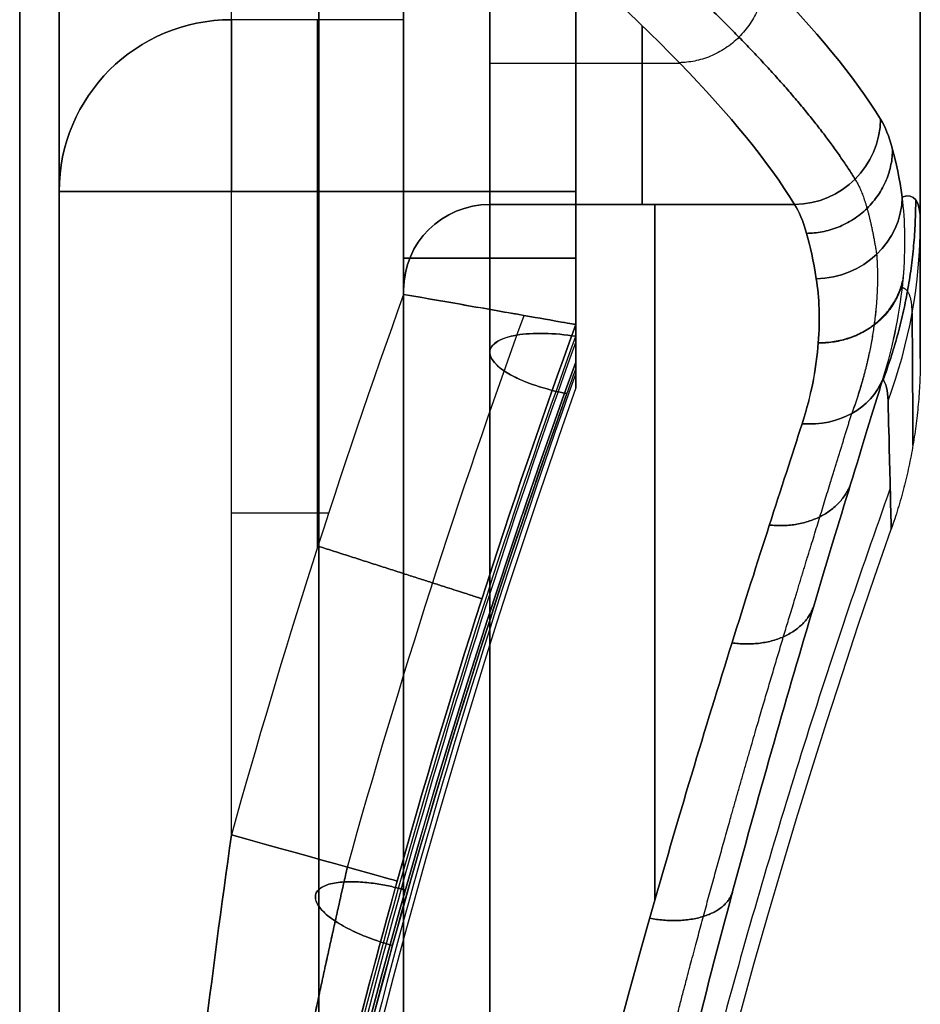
# Model space of a CAD drawing. Header units: millimetres. Extents: x 0 to 290, y -65 to 65.
# Tile 217 of 256: x 284.27 to 289.5, y -23.23 to -17.51. Entities that reach past the tile are written whole.
import ezdxf

# ---------------------------------------------------------------- set-up
doc = ezdxf.new("R2010")
doc.units = ezdxf.units.MM
doc.layers.add('Layer 01', color=7, linetype='Continuous', true_color=0x000000)

# ---------------------------------------------------------------- blocks, each defined once
blk = doc.blocks.new('Block 01')
at = {"layer": 'Layer 01'}
for p, q in [((284.271, -35.6138), (284.271, 35.6138)), ((289.5, 19.4804), (289.5, -19.4804)), ((287.5, -4.7219, -10.0931), (287.5, -19.3918, -10.0931)), ((287.5, -4.7219, 10.0931), (287.5, -19.3918, 10.0931)), ((287, -19.4452, -7.0775), (287, -5.6382, -2.0521)), ((287, -19.4452, 7.0775), (287, -5.6382, 2.0521)), ((287.5, -19.3518, -7.5756), (287.5, -5.9186, -2.6863)), ((287.5, -6.4997), (287.5, -19.6516)), ((284.5, -26.6317, 22.1954), (284.5, -17.7668, 22.1954)), ((284.5, -26.6317, -22.1954), (284.5, -17.7668, -22.1954)), ((286, -20.5794, 13), (286, -18.5103, 13)), ((286, -20.5794, -13), (286, -18.5103, -13)), ((286.5, -28.0763, -27.2104), (286.5, -18.6576, -27.2104)), ((286.5, -28.0763, 27.2104), (286.5, -18.6576, 27.2104)), ((286.0647, -20.3793, 13), (285.5, -20.3793, 13)), ((286.0647, -20.3793, -13), (285.5, -20.3793, -13))]:
    blk.add_line(p, q, dxfattribs=at)
at = {"layer": 'Layer 01', "extrusion": (1, -2.13264e-16, -2.39283e-17)}
blk.add_arc((181.3591, 0, 285.5), 199.3591, 184.006782, 188.796893, dxfattribs=at)
at = {"layer": 'Layer 01', "extrusion": (1, -3.11009e-21, -3.33556e-21)}
for centre, radius in [((-18.5103, -14, 287.5), 2), ((-18.5103, -14, 285.5), 1)]:
    blk.add_arc(centre, radius, 4.0068, 90, dxfattribs=at)
at = {"layer": 'Layer 01', "extrusion": (1, 4.21768e-34, -4.52344e-34)}
blk.add_arc((-18.5103, 14, 287.5), 2, 270, 355.9932, dxfattribs=at)
at = {"layer": 'Layer 01', "extrusion": (1, 0, 0)}
for centre, radius, start, end in [((-18.5103, -14, 287.5), 2, 4.0068, 90), ((-18.5103, 14, 287.5), 2, 270, 355.9932), ((0, 0, 284.271), 35.305, 118.76263, 156.18228), ((0, 0, 284.271), 35.305, 203.81772, 241.23737)]:
    blk.add_arc(centre, radius, start, end, dxfattribs=at)
at = {"layer": 'Layer 01', "extrusion": (1, -2.15908e-16, 2.40867e-17)}
blk.add_arc((181.3591, 0, 284.5), 200.3591, 171.275587, 175.993218, dxfattribs=at)
at = {"layer": 'Layer 01', "extrusion": (-1, -2.18642e-16, -2.43917e-17)}
blk.add_arc((-181.3591, 0, -284.5), 200.3591, 351.275587, 355.993218, dxfattribs=at)
at = {"layer": 'Layer 01', "extrusion": (-1, -1.52543e-17, 1.39915e-17)}
blk.add_arc((0, 0, -284.5), 34.6682, 23.81772, 61.23737, dxfattribs=at)
at = {"layer": 'Layer 01', "extrusion": (-1, -5.06089e-18, -4.64193e-18)}
blk.add_arc((0, 0, -284.5), 34.6682, 298.76263, 336.18228, dxfattribs=at)
at = {"layer": 'Layer 01', "extrusion": (-1, -8.63844e-32, -9.13859e-18)}
blk.add_arc((0, 0, -284.5), 34.6682, 23.81772, 61.23737, dxfattribs=at)
at = {"layer": 'Layer 01', "extrusion": (-1, -2.98182e-14, -3.27332e-13)}
blk.add_arc((12, 84.75, -286.5), 123.8135, 272.176303, 275.205124, dxfattribs=at)
at = {"layer": 'Layer 01', "extrusion": (-1, -1.24814e-14, 3.28432e-13)}
blk.add_arc((12, -84.75, -286.5), 123.8135, 84.794876, 87.823697, dxfattribs=at)
at = {"layer": 'Layer 01', "extrusion": (-1, -9.77744e-14, -1.16557e-14)}
blk.add_arc((-181.3591, 0, -286.5), 201.8591, 348.86762, 353.20703, dxfattribs=at)
at = {"layer": 'Layer 01', "extrusion": (-1, 2.35405e-16, -3.71274e-17)}
blk.add_arc((-181.3591, 0, -286.5), 201.8591, 6.79297, 11.13238, dxfattribs=at)
at = {"layer": 'Layer 01', "extrusion": (-1, 0, -9.13859e-18)}
blk.add_arc((-181.3591, 0, -286.5), 201.8591, 348.86762, 351.76056, dxfattribs=at)
at = {"layer": 'Layer 01', "extrusion": (-1, -2.01088e-18, 3.11743e-17)}
blk.add_arc((12, -84.75, -286.0087), 124.3135, 84.794876, 87.823697, dxfattribs=at)
at = {"layer": 'Layer 01', "extrusion": (-1, -4.20877e-13, -6.52479e-12)}
blk.add_arc((12, 84.75, -286.0087), 124.3135, 272.176303, 275.205124, dxfattribs=at)
at = {"layer": 'Layer 01', "extrusion": (1, -2.92668e-16, -4.39498e-17)}
blk.add_arc((181.3591, 0, 287), 201.3591, 186.79297, 190.28757, dxfattribs=at)
at = {"layer": 'Layer 01', "extrusion": (1, -2.89998e-16, 4.35489e-17)}
blk.add_arc((181.3591, 0, 287), 201.3591, 169.71243, 173.20703, dxfattribs=at)
at = {"layer": 'Layer 01', "extrusion": (1, -9.85484e-16, 7.81496e-17)}
blk.add_arc((181.3591, 0, 286.5), 199.3591, 174.938565, 175.993218, dxfattribs=at)
at = {"layer": 'Layer 01', "extrusion": (9.93965e-29, -0.069875, -0.997556)}
blk.add_arc((285.5, 19.4433, -12.6724), 1, 180, 270, dxfattribs=at)
at = {"layer": 'Layer 01', "extrusion": (-4.76008e-15, -0.069875, 0.997556)}
blk.add_arc((285.5, -19.4433, -12.6724), 1, 90, 180, dxfattribs=at)
at = {"layer": 'Layer 01', "extrusion": (1, -2.94708e-35, 3.16073e-35)}
blk.add_arc((-18.5103, 14, 285.5), 1, 270, 355.9932, dxfattribs=at)
at = {"layer": 'Layer 01', "extrusion": (-1, 0, 0)}
for centre, radius, start, end in [((18.5103, 14, -286), 1, 184.0068, 270), ((18.5103, -14, -286), 1, 90, 175.9932), ((28.5163, 25, -287.9595), 10, 186.79297, 233.90466), ((28.5163, -25, -287.9595), 10, 126.09521, 173.20703), ((28.5163, 25, -286.5), 9.5, 228.39648, 270), ((23, 36, -286.5), 2.5635, 0, 84.7949)]:
    blk.add_arc(centre, radius, start, end, dxfattribs=at)
at = {"layer": 'Layer 01', "extrusion": (-1, 2.94708e-35, 3.16073e-35)}
blk.add_arc((18.5103, -14, -286.5), 1, 90, 175.9932, dxfattribs=at)
at = {"layer": 'Layer 01', "extrusion": (-1, 4.45097e-20, -4.77364e-20)}
blk.add_arc((18.5103, 14, -286.5), 1, 184.0068, 270, dxfattribs=at)
at = {"layer": 'Layer 01', "extrusion": (0.072789, -0.117968, 0.990346)}
blk.add_arc((236.255, -168.7111, -0.3754), 0.5, 238.5725, 328.0757, dxfattribs=at)
at = {"layer": 'Layer 01', "extrusion": (0.072789, -0.117968, -0.990346)}
blk.add_arc((236.255, 168.7111, -0.3754), 0.5, 31.9243, 121.4275, dxfattribs=at)
at = {"layer": 'Layer 01', "extrusion": (-5.04871e-29, 1, 2.84217e-14)}
blk.add_arc((-285.5, 14, -18.5103), 1, 270, 0, dxfattribs=at)
at = {"layer": 'Layer 01', "extrusion": (1.74033e-30, 1, -2.4869e-14)}
blk.add_arc((-285.5, -14, -18.5103), 1, 0, 90, dxfattribs=at)
at = {"layer": 'Layer 01', "extrusion": (-1.69124e-46, 1, 1.69124e-46)}
blk.add_arc((-286.5, -12, -18.5103), 1, 180, 270, dxfattribs=at)
at = {"layer": 'Layer 01', "extrusion": (-2.77556e-17, 1, -2.77556e-17)}
blk.add_arc((-286.5, 12, -18.5103), 1, 90, 180, dxfattribs=at)
at = {"layer": 'Layer 01', "extrusion": (9.6867e-15, -0.118282, 0.99298)}
blk.add_arc((287, -21.7731, -21.4515), 0.5, 90, 180, dxfattribs=at)
at = {"layer": 'Layer 01', "extrusion": (9.07443e-18, -0.118282, -0.99298)}
blk.add_arc((287, 21.7731, -21.4515), 0.5, 180, 270, dxfattribs=at)
at = {"layer": 'Layer 01', "extrusion": (-1, -5.71873e-20, -5.34007e-20)}
blk.add_arc((28.5163, -25, -287), 10, 100.71506, 173.20703, dxfattribs=at)
at = {"layer": 'Layer 01', "extrusion": (-1, -3.05424e-19, 2.852e-19)}
blk.add_arc((28.5163, 25, -287), 10, 186.79297, 259.28494, dxfattribs=at)
at = {"layer": 'Layer 01', "extrusion": (0.046917, -0.312368, -0.948802)}
blk.add_arc((282.9371, 64.9712, -1.2584), 0.5, 8.9954, 98.1105, dxfattribs=at)
at = {"layer": 'Layer 01', "extrusion": (0.046917, -0.312368, 0.948802)}
blk.add_arc((282.9371, -64.9712, -1.2584), 0.5, 261.8895, 351.0046, dxfattribs=at)
at = {"layer": 'Layer 01', "extrusion": (-4.45226e-16, 0.090323, 0.995913)}
blk.add_arc((-286.5, 20.1927, 15.7405), 3, 159.6622, 180, dxfattribs=at)
at = {"layer": 'Layer 01', "extrusion": (-3.78442e-15, -0.090323, 0.995913)}
blk.add_arc((286.5, -20.1927, -15.7405), 3, 339.6622, 0, dxfattribs=at)
at = {"layer": 'Layer 01', "extrusion": (0, -1, 0)}
for centre, start, end in [((286.5, -12, 18.8973), 270, 0), ((286.5, 12, 18.8973), 0, 90)]:
    blk.add_arc(centre, 1, start, end, dxfattribs=at)
at = {"layer": 'Layer 01', "extrusion": (1, -1.50168e-20, -1.69117e-20)}
blk.add_arc((-28.5163, -25, 286.5), 9.5, 6.79297, 90, dxfattribs=at)
at = {"layer": 'Layer 01', "extrusion": (1, 1.20857e-33, -1.36108e-33)}
blk.add_arc((-28.5163, 25, 286.5), 9.5, 270, 353.20703, dxfattribs=at)
at = {"layer": 'Layer 01', "extrusion": (0.151506, 0.494907, 0.855636)}
blk.add_arc((-281.8497, -46.2244, 51.0351), 0.5, 104.6781, 176.0451, dxfattribs=at)
at = {"layer": 'Layer 01', "extrusion": (0.151506, 0.494907, -0.855636)}
blk.add_arc((-281.8497, 46.2244, 51.0351), 0.5, 183.9549, 255.3219, dxfattribs=at)
at = {"layer": 'Layer 01'}
blk.add_arc((328.9268, -34.3502), 43.9571, 160.46485, 180.39485, dxfattribs=at)
at = {"layer": 'Layer 01', "extrusion": (2.45869e-16, -2.7922e-17, -1)}
blk.add_arc((-328.9268, -34.3502), 41.9571, 353.64348, 19.31456, dxfattribs=at)
at = {"layer": 'Layer 01', "extrusion": (0.268446, 0.963295, 7.08757e-17)}
blk.add_arc((-280.9931, 12, 55.2097), 1, 90, 178.798, dxfattribs=at)
at = {"layer": 'Layer 01', "extrusion": (0.268446, 0.963295, -1.58762e-15)}
blk.add_arc((-280.9931, -12, 55.2097), 1, 181.202, 270, dxfattribs=at)
at = {"layer": 'Layer 01', "extrusion": (-1, -9.08026e-19, 8.29068e-19)}
blk.add_arc((23, 36, -286.5), 2.5635, 360, 84.7949, dxfattribs=at)
at = {"layer": 'Layer 01'}
for points, degree in [([(289.5, -18.6884, 17.5), (289.5, 0, 17.5), (289.5, 18.6884, 17.5)], 2), ([(289.5, 18.6884, -17.5), (289.5, 0, -17.5), (289.5, -18.6884, -17.5)], 2), ([(287.5, -5.9186, -2.6863), (287.5, -12.6352, -5.1309), (287.5, -19.3518, -7.5756)], 2), ([(287.5, -19.3518, 7.5756), (287.5, -12.6352, 5.1309), (287.5, -5.9186, 2.6863)], 2), ([(287.5, -19.5412, -6.5803), (287.5, -12.9009, -4.1635), (287.5, -6.2606, -1.7466)], 2), ([(287.5, -6.2606, 1.7466), (287.5, -12.9009, 4.1635), (287.5, -19.5412, 6.5803)], 2), ([(287.4883, -16.271, -35.9788), (288.3701, -16.9931, -31.9768), (288.9661, -17.6019, -27.9162), (289.269, -18.09, -23.7947)], 3), ([(289.269, -18.09, 23.7947), (288.9661, -17.6019, 27.9162), (288.3701, -16.9931, 31.9768), (287.4883, -16.271, 35.9788)], 3), ([(288.7703, -18.5865, -23.8172), (288.4692, -18.0972, -27.9249), (287.8767, -17.4869, -31.9719), (287, -16.7629, -35.9605)], 3), ([(287, -16.7629, 35.9605), (287.8767, -17.4869, 31.9719), (288.4692, -18.0972, 27.9249), (288.7703, -18.5865, 23.8172)], 3), ([(286.5, -17.5127, -13.9301), (286, -17.5127, -13.9301), (285.5, -17.5127, -13.9301)], 2), ([(288.1055, -17.7673, -29.9027), (287.5527, -17.7673, -29.9027), (287, -17.7673, -29.9027)], 2), ([(288.1055, -17.7673, 29.9027), (287.5527, -17.7673, 29.9027), (287, -17.7673, 29.9027)], 2), ([(289.269, -18.09, -23.7947), (289.3207, -18.1733, -23.0909), (289.3623, -18.3251, -22.4066), (289.3952, -18.5429, -21.7412)], 3), ([(289.3952, -18.5429, 21.7412), (289.3623, -18.3251, 22.4066), (289.3207, -18.1733, 23.0908), (289.269, -18.09, 23.7947)], 3), ([(284.5, -31.7157, 14), (284.5, -25.113, 14), (284.5, -18.5103, 14)], 2), ([(284.5, -31.7157, -14), (284.5, -25.113, -14), (284.5, -18.5103, -14)], 2), ([(286.5, -18.5103, 13), (286, -18.5103, 13), (285.5, -18.5103, 13)], 2), ([(285.5, -18.5103, -13), (286, -18.5103, -13), (286.5, -18.5103, -13)], 2), ([(285.5, -22.2482, 13), (285.5, -20.3793, 13), (285.5, -18.5103, 13)], 2), ([(285.5, -22.2482, -13), (285.5, -20.3793, -13), (285.5, -18.5103, -13)], 2), ([(286.5, -19.1084, -13), (286.5, -18.8094, -13), (286.5, -18.5103, -13)], 2), ([(286.5, -18.5103, 13), (286.5, -18.8094, 13), (286.5, -19.1084, 13)], 2), ([(287.5, -18.5103, -12), (287.5, -18.8973, -12), (287.5, -19.2843, -12)], 2), ([(287.5, -18.5103, 12), (287.5, -18.8973, 12), (287.5, -19.2843, 12)], 2), ([(289.5, -18.6884, 17.5), (289.5, -18.5649, 18.912), (289.4652, -18.5169, 20.3258), (289.3952, -18.5429, 21.7412)], 3), ([(289.3952, -18.5429, -21.7412), (289.4652, -18.5169, -20.3258), (289.5, -18.5649, -18.912), (289.5, -18.6884, -17.5)], 3), ([(287, -18.5865, 23.8172), (287.8852, -18.5865, 23.8172), (288.7703, -18.5865, 23.8172)], 2), ([(288.7703, -18.5865, -23.8172), (287.8852, -18.5865, -23.8172), (287, -18.5865, -23.8172)], 2), ([(288.8958, -19.0178, -21.8729), (288.8631, -18.8102, -22.5034), (288.8217, -18.6658, -23.1513), (288.7703, -18.5865, -23.8172)], 3), ([(288.7703, -18.5865, 23.8172), (288.8217, -18.6658, 23.1513), (288.8631, -18.8102, 22.5034), (288.8958, -19.0178, 21.8729)], 3), ([(289.5, -18.6884, -17.5), (289.5, -19.2175, -11.6667), (289.5, -19.7434), (289.5, -19.2175, 11.6667), (289.5, -18.6884, 17.5)], 3), ([(286.5, -19.1084, 13), (286.1284, -20.1428, 13), (285.7951, -21.1894, 13), (285.5, -22.2482, 13)], 3), ([(286.5, -19.1084, -13), (286.1284, -20.1428, -13), (285.7951, -21.1894, -13), (285.5, -22.2482, -13)], 3), ([(286.174, -22.436, 12.7145), (286.4768, -21.3492, 12.7145), (286.8191, -20.281, 12.7145), (287.1997, -19.2308, 12.7145)], 3), ([(286.174, -22.436, -12.7145), (286.4768, -21.3492, -12.7145), (286.8191, -20.281, -12.7145), (287.1997, -19.2308, -12.7145)], 3), ([(286.4631, -22.5166, 12.021), (286.767, -21.426, 12.021), (287.1128, -20.3476, 12.021), (287.4998, -19.2836, 12.021)], 3), ([(287.4998, -19.2836, -12.021), (287.1128, -20.3476, -12.021), (286.767, -21.426, -12.021), (286.4631, -22.5166, -12.021)], 3), ([(287.5, -19.2843, -12), (287.5, -19.2838, -12.007), (287.4999, -19.2836, -12.014), (287.4998, -19.2836, -12.021)], 3), ([(287.4998, -19.2836, 12.021), (287.4999, -19.2836, 12.014), (287.5, -19.2838, 12.007), (287.5, -19.2843, 12)], 3), ([(287.5, -19.5032, -7.6279), (287.5, -19.4464, -9.0878), (287.5, -19.3734, -10.5452), (287.5, -19.2843, -12)], 3), ([(287.5, -19.2843, 12), (287.5, -19.3734, 10.5452), (287.5, -19.4464, 9.0878), (287.5, -19.5032, 7.6279)], 3), ([(287.5, -19.3518, -7.5756), (287.5, -19.402, -7.5938), (287.5, -19.4525, -7.6113), (287.5, -19.5032, -7.6279)], 3), ([(287.5, -19.5032, -7.6279), (286.0605, -23.4636, -9.0711), (285.1939, -27.6072, -10.5803), (284.9181, -31.7839, -12.1005)], 3), ([(284.9181, -31.7839, 12.1005), (285.1939, -27.6066, 10.5801), (286.0606, -23.4635, 9.0711), (287.5, -19.5032, 7.6279)], 3), ([(287.4482, -19.6849, -6.6355), (287.4653, -19.6373, -6.6163), (287.4826, -19.5894, -6.5979), (287.5, -19.5412, -6.5803)], 3), ([(287.4482, -19.6849, 6.6355), (287.4653, -19.6373, 6.6163), (287.4826, -19.5894, 6.5979), (287.5, -19.5412, 6.5803)], 3), ([(287.5, -19.5412, 6.5803), (287.5, -19.6146, 4.3927), (287.5, -19.6516, 2.1992), (287.5, -19.6516)], 3), ([(287.5, -19.6516), (287.5, -19.6516, -2.1992), (287.5, -19.6146, -4.3927), (287.5, -19.5412, -6.5803)], 3), ([(289.313, -19.7269, -17.5942), (289.3115, -19.6656, -18.3153), (289.3011, -19.6239, -19.0375), (289.282, -19.6014, -19.7606)], 3), ([(289.282, -19.6014, 19.7606), (289.3011, -19.6239, 19.0375), (289.3115, -19.6656, 18.3153), (289.313, -19.7269, 17.5942)], 3), ([(287.4482, -19.6849, 6.6355), (286.0244, -23.6626, 8.0814), (285.1781, -27.8195, 9.5934), (284.9256, -32.0073, 11.1176)], 3)]:
    blk.add_open_spline(points, degree=degree, dxfattribs=at)
for points, weights, degree in [([(287.3388, -16.6123, -36.0078), (288.2233, -17.3396, -31.9971), (288.8182, -17.9501, -27.9408), (289.1214, -18.4395, -23.8255)], [0.860282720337, 0.858099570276, 0.856345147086, 0.855082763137], 3), ([(289.1214, -18.4395, 23.8255), (288.8182, -17.9501, 27.9408), (288.2233, -17.3396, 31.9971), (287.3388, -16.6123, 36.0078)], [0.855082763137, 0.856345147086, 0.858099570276, 0.860282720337], 3), ([(288.5957, -17.2682, -29.9317), (288.5854, -17.7523, -30.0031), (288.101, -17.7627, -29.9336)], [1, 0.714678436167, 0.999992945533], 2), ([(288.5957, -17.2682, 29.9317), (288.5854, -17.7523, 30.0031), (288.101, -17.7627, 29.9336)], [1, 0.714678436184, 0.9999929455], 2), ([(287.8852, -17.5475, -31.3313), (287.8852, -18.1378, -27.584), (287.8852, -18.5865, -23.8172)], [0.99977555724, 0.999707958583, 0.99999516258], 2), ([(287.8852, -18.5865, 23.8172), (287.8852, -18.1378, 27.584), (287.8852, -17.5475, 31.3313)], [0.99999516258, 0.999707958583, 0.99977555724], 2), ([(289.3392, -18.266, -22.7534), (289.3326, -18.7478, -22.8601), (288.8401, -18.7541, -22.8313)], [1.00000587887, 0.711779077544, 1], 2), ([(288.8401, -18.7541, 22.8313), (289.3326, -18.7478, 22.8601), (289.3392, -18.266, 22.7534)], [1, 0.711779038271, 1.00000595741], 2), ([(289.1214, -18.4395, -23.8255), (289.1723, -18.5193, -23.1467), (289.2135, -18.6658, -22.4856), (289.2462, -18.8761, -21.8436)], [0.855082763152, 0.855771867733, 0.85615219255, 0.856273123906], 3), ([(289.1214, -18.4395, 23.8255), (289.1723, -18.5193, 23.1467), (289.2135, -18.6658, 22.4856), (289.2462, -18.8761, 21.8436)], [0.855082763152, 0.855771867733, 0.85615219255, 0.856273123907], 3), ([(289.4734, -18.559, 19.6376), (289.4729, -19.0986, 19.6565), (289.2843, -19.6043, 19.6695)], [0.999999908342, 0.984188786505, 1.00000347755], 2), ([(289.2843, -19.6043, -19.6695), (289.4729, -19.0986, -19.6565), (289.4734, -18.559, -19.6376)], [1.00000347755, 0.984188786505, 0.999999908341], 2), ([(289.4011, -19.0155, -20.7222), (289.3327, -19.3973, -20.8957), (288.9079, -19.392, -20.9077)], [1, 0.761946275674, 0.999999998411], 2), ([(288.9082, -19.3879, 20.9167), (289.3336, -19.3931, 20.9051), (289.4016, -19.0104, 20.7316)], [0.999999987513, 0.761466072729, 0.999999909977], 2), ([(289.4529, -19.216, 17.5478), (289.452, -19.1274, 18.5759), (289.4329, -19.079, 19.601), (289.3957, -19.0691, 20.6232)], [0.992145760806, 0.992103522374, 0.992087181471, 0.992096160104], 3), ([(289.4529, -19.216, -17.5478), (289.452, -19.1274, -18.5759), (289.4329, -19.079, -19.601), (289.3957, -19.0691, -20.6231)], [0.992145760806, 0.992103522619, 0.99208718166, 0.992096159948], 3), ([(287.5, -19.3518, -7.5756), (287.5, -19.3518, -7.5756), (287.5, -19.3518, -7.5756), (287.5, -19.3518, -7.5756)], [1, 0.999999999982, 0.999999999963, 0.999999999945], 3), ([(287.5, -19.3518, -7.5756), (287.5, -19.3518, -7.5756), (287.5, -19.3518, -7.5756), (287.5, -19.3518, -7.5756)], [0.999999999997, 0.999999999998, 0.999999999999, 1], 3), ([(289.5, -19.4804), (289.5, -19.9909), (289.3312, -20.4727)], [1, 0.9858288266, 1], 2), ([(289.3254, -20.2344, -9.9516), (287.175, -26.2675, -9.9516), (286.4344, -32.6301, -9.9516), (287.1425, -38.997, -9.9516)], [0.999047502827, 0.981828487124, 0.981628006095, 0.99844605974], 3), ([(289.3254, -20.2344, 9.9516), (287.175, -26.2675, 9.9516), (286.4344, -32.6301, 9.9516), (287.1425, -38.997, 9.9516)], [0.9990475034, 0.981828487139, 0.981628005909, 0.998446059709], 3), ([(288.6242, -20.4482, -19.0919), (288.9893, -20.4871, -19.0387), (289.0951, -20.2119, -18.8134)], [1, 0.803023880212, 1.00000000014], 2), ([(289.0951, -20.2119, 18.8134), (288.9893, -20.4871, 19.0387), (288.6242, -20.4482, 19.0919)], [1.00000000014, 0.803023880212, 1], 2), ([(286.9547, -20.8763, 12.021), (286.9351, -20.8701, 13), (286.0028, -20.5707, 13)], [1.00000000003, 0.714484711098, 0.999999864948], 2), ([(286.0028, -20.5707, -13), (286.9351, -20.8701, -13), (286.9547, -20.8763, -12.021)], [0.999999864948, 0.714484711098, 1.00000000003], 2), ([(288.4065, -21.1334, -18.2551), (288.7837, -21.1846, -18.1991), (288.8803, -20.9231, -17.9339)], [1, 0.792527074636, 0.999999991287], 2), ([(288.8803, -20.9231, 17.9339), (288.7837, -21.1846, 18.1991), (288.4065, -21.1334, 18.2551)], [0.999999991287, 0.792527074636, 1], 2), ([(286.4358, -22.891, 7.801), (285.5076, -22.6376, 7.7835), (285.5995, -22.3428, 8.6642), (286.4711, -22.5581, 8.7426)], [0.932016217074, 0.334160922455, 0.356822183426, 0.999999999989], 3), ([(286.4711, -22.5581, -8.7426), (285.6, -22.3429, -8.6642), (285.5076, -22.6375, -7.7838), (286.4356, -22.8909, -7.801)], [1, 0.356950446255, 0.334169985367, 0.931658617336], 3), ([(286.5102, -22.5684, -8.7446), (286.497, -22.5647, -8.7444), (286.484, -22.5613, -8.7437), (286.4711, -22.5581, -8.7426)], [0.925178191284, 0.949108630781, 0.974049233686, 1], 3), ([(286.4711, -22.5581, 8.7426), (286.484, -22.5613, 8.7437), (286.497, -22.5647, 8.7444), (286.5102, -22.5684, 8.7446)], [1.00000000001, 0.974059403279, 0.949128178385, 0.925206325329], 3), ([(287.9289, -22.733, -16.8419), (288.3339, -22.8055, -16.7905), (288.4088, -22.5833, -16.4486)], [1, 0.769745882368, 1.00000002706], 2), ([(288.4088, -22.5833, 16.4486), (288.3339, -22.8055, 16.7905), (287.9289, -22.733, 16.8419)], [1.00000002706, 0.769745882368, 1], 2)]:
    blk.add_rational_spline(points, weights, degree=degree, dxfattribs=at)
for points, knots in [([(289.282, -19.6014, 19.7606), (289.3488, -19.3904, 20.067), (289.3851, -19.1938, 20.389), (289.4169, -18.8399, 21.0502), (289.4125, -18.6817, 21.3907), (289.3952, -18.5429, 21.7412)], [0, 0, 0, 0, 1.130238, 1.130238, 2.260476, 2.260476, 2.260476, 2.260476]), ([(289.282, -19.6014, -19.7606), (289.3492, -19.3892, -20.0688), (289.385, -19.1943, -20.3881), (289.4169, -18.8409, -21.0483), (289.4126, -18.6822, -21.3892), (289.3952, -18.5429, -21.7412)], [-2.260487, -2.260487, -2.260487, -2.260487, -1.130243, -1.130243, 0, 0, 0, 0]), ([(288.8958, -19.0178, 21.8729), (288.9128, -19.1257, 21.545), (288.919, -19.2501, 21.2242), (288.8969, -19.5313, 20.5967), (288.8686, -19.6889, 20.2889), (288.8136, -19.86, 19.9931)], [0, 0, 0, 0, 1.035371, 1.035371, 2.070742, 2.070742, 2.070742, 2.070742]), ([(288.8136, -19.86, -19.9931), (288.8689, -19.688, -20.2904), (288.8969, -19.5317, -20.596), (288.919, -19.2507, -21.2227), (288.9129, -19.1261, -21.5439), (288.8958, -19.0178, -21.8729)], [0, 0, 0, 0, 1.035375, 1.035375, 2.07075, 2.07075, 2.07075, 2.07075]), ([(286.5, -19.1084, 13), (286.6275, -19.1306, 13), (286.7578, -19.1534, 12.9746), (286.9946, -19.1948, 12.8785), (287.105, -19.2142, 12.8065), (287.2895, -19.2466, 12.6271), (287.3648, -19.2598, 12.5187), (287.4686, -19.2781, 12.2805), (287.497, -19.2831, 12.1523), (287.4998, -19.2836, 12.021)], [0, 0, 0, 0, 0.392869, 0.392869, 0.785738, 0.785738, 1.178607, 1.178607, 1.571475, 1.571475, 1.571475, 1.571475]), ([(287.4998, -19.2836, -12.021), (287.497, -19.2831, -12.1522), (287.4686, -19.2781, -12.2805), (287.3648, -19.2598, -12.5187), (287.2895, -19.2466, -12.6271), (287.0129, -19.198, -12.8962), (286.7573, -19.1532, -13), (286.5, -19.1084, -13)], [0, 0, 0, 0, 0.396368, 0.396368, 0.792736, 0.792736, 1.585471, 1.585471, 1.585471, 1.585471]), ([(287.4482, -19.6849, -6.6355), (287.3223, -19.6608, -6.6407), (287.2033, -19.621, -6.6925), (287.0385, -19.5299, -6.8634), (286.994, -19.4786, -6.9828), (287.0074, -19.394, -7.2216), (287.0648, -19.3605, -7.3413), (287.2491, -19.3297, -7.515), (287.3749, -19.3324, -7.5685), (287.5, -19.3518, -7.5756)], [0, 0, 0, 0, 0.391257, 0.391257, 0.782514, 0.782514, 1.173771, 1.173771, 1.565028, 1.565028, 1.565028, 1.565028]), ([(287.5, -19.3518, 7.5756), (287.3749, -19.3324, 7.5685), (287.2496, -19.3296, 7.5156), (287.0641, -19.3607, 7.3406), (287.0072, -19.3941, 7.2215), (286.9941, -19.4789, 6.982), (287.0389, -19.5301, 6.8628), (287.2034, -19.621, 6.6926), (287.3234, -19.661, 6.6406), (287.4482, -19.6849, 6.6355)], [0, 0, 0, 0, 0.391266, 0.391266, 0.782533, 0.782533, 1.173799, 1.173799, 1.565065, 1.565065, 1.565065, 1.565065]), ([(284.9181, -31.7839, 12.1005), (285.0421, -29.7685, 11.3669), (285.2999, -27.7767, 10.642), (285.9107, -24.7178, 9.5286), (286.17, -23.6343, 9.1343), (286.7722, -21.482, 8.3509), (287.1151, -20.4132, 7.9619), (287.5, -19.3518, 7.5756)], [0, 0, 0, 0, 6.415026, 6.415026, 9.97098, 9.97098, 13.526934, 13.526934, 13.526934, 13.526934]), ([(284.9181, -31.7839, -12.1005), (285.0421, -29.7685, -11.3669), (285.2999, -27.7767, -10.642), (285.9107, -24.7178, -9.5286), (286.17, -23.6343, -9.1343), (286.7722, -21.482, -8.3509), (287.1151, -20.4132, -7.9619), (287.5, -19.3518, -7.5756)], [0.048994, 0.048994, 0.048994, 0.048994, 0.5, 0.5, 0.75, 0.75, 1, 1, 1, 1]), ([(284.9181, -31.7839, 12.1005), (285.0421, -29.7685, 11.3669), (285.2999, -27.7767, 10.642), (285.9107, -24.7178, 9.5286), (286.17, -23.6343, 9.1343), (286.7722, -21.482, 8.3509), (287.1151, -20.4132, 7.9619), (287.5, -19.3518, 7.5756)], [0.048994, 0.048994, 0.048994, 0.048994, 0.5, 0.5, 0.75, 0.75, 1, 1, 1, 1]), ([(287.5, -19.3841, -10.2408), (286.7287, -21.519, -10.2408), (286.1228, -23.7136, -10.2408), (285.6895, -25.9418, -10.2408), (285.642, -26.186, -10.2408), (285.5966, -26.4307, -10.2408), (285.5533, -26.6757, -10.2408)], [0.084716, 0.084716, 0.084716, 0.084716, 6.909683, 6.909683, 6.909683, 7.657782, 7.657782, 7.657782, 7.657782]), ([(287.5, -19.3841, 10.2408), (286.7287, -21.519, 10.2408), (286.1228, -23.7136, 10.2408), (285.6895, -25.9418, 10.2408), (285.642, -26.186, 10.2408), (285.5966, -26.4307, 10.2408), (285.5533, -26.6757, 10.2408)], [0.084716, 0.084716, 0.084716, 0.084716, 6.909683, 6.909683, 6.909683, 7.657786, 7.657786, 7.657786, 7.657786]), ([(287.5, -19.5032, 7.6279), (287.5, -19.4903, 7.6236), (287.5, -19.4774, 7.6194), (287.5, -19.4645, 7.615), (287.5, -19.4268, 7.6023), (287.5, -19.3892, 7.5892), (287.5, -19.3518, 7.5756)], [-0.1601746, -0.1601746, -0.1601746, -0.1601746, -0.1194074, -0.1194074, -0.1194074, 0, 0, 0, 0]), ([(287.5, -19.5677, 5.7356), (286.6432, -21.9688, 5.7356), (285.9957, -24.4445, 5.7356), (285.5673, -26.9576, 5.7356), (285.1602, -29.345, 5.7356), (284.9509, -31.7661, 5.7356), (284.9419, -34.188, 5.7356)], [0.094069, 0.094069, 0.094069, 0.094069, 7.766786, 7.766786, 7.766786, 15.055904, 15.055904, 15.055904, 15.055904]), ([(287.5, -19.5677, -5.7356), (286.6432, -21.9688, -5.7356), (285.9957, -24.4445, -5.7356), (285.5673, -26.9576, -5.7356), (285.1602, -29.345, -5.7356), (284.9509, -31.7661, -5.7356), (284.9419, -34.188, -5.7356)], [0.094069, 0.094069, 0.094069, 0.094069, 7.766786, 7.766786, 7.766786, 15.055904, 15.055904, 15.055904, 15.055904]), ([(289.282, -19.6014, -19.7606), (289.225, -19.788, -19.4339), (289.1624, -19.9913, -19.1185), (289.0281, -20.4313, -18.5099), (288.9558, -20.6695, -18.2153), (288.7318, -21.4218, -17.3807), (288.5726, -21.9739, -16.8868), (288.3295, -22.8784, -16.2364), (288.2474, -23.1943, -16.0339), (288.085, -23.8456, -15.6651), (288.0053, -24.1788, -15.4997), (287.7725, -25.2009, -15.0589), (287.6257, -25.9119, -14.8385), (287.4914, -26.6553, -14.696)], [0, 0, 0, 0, 1.143547, 1.143547, 2.287094, 2.287094, 4.574188, 4.574188, 5.717735, 5.717735, 6.861282, 6.861282, 9.148376, 9.148376, 9.148376, 9.148376]), ([(287.4914, -26.6553, 14.696), (287.6257, -25.9119, 14.8385), (287.7725, -25.2009, 15.0589), (288.0053, -24.1788, 15.4997), (288.085, -23.8456, 15.6651), (288.2474, -23.1943, 16.0339), (288.3295, -22.8784, 16.2364), (288.5726, -21.9739, 16.8868), (288.7318, -21.4218, 17.3807), (288.9558, -20.6695, 18.2153), (289.0281, -20.4313, 18.5099), (289.1624, -19.9913, 19.1185), (289.225, -19.788, 19.4339), (289.282, -19.6014, 19.7606)], [0, 0, 0, 0, 2.287094, 2.287094, 3.430641, 3.430641, 4.574188, 4.574188, 6.861282, 6.861282, 8.004829, 8.004829, 9.148376, 9.148376, 9.148376, 9.148376]), ([(284.9256, -32.0073, -11.1176), (285.0519, -29.9126, -10.3552), (285.3261, -27.8276, -9.5965), (286.1685, -23.7071, -8.0976), (286.7363, -21.6738, -7.3585), (287.4482, -19.6849, -6.6355)], [0, 0, 0, 0, 6.701359, 6.701359, 13.402717, 13.402717, 13.402717, 13.402717]), ([(289.3312, -20.4727), (289.3312, -20.4727, -2.9332), (289.3297, -20.4107, -5.8664), (289.3237, -20.1622, -11.7333), (289.3192, -19.9756, -14.6667), (289.313, -19.7269, -17.5942)], [-17.616581, -17.616581, -17.616581, -17.616581, -8.808291, -8.808291, 0, 0, 0, 0]), ([(289.313, -19.7269, 17.5942), (289.3192, -19.9756, 14.6665), (289.3237, -20.1622, 11.7328), (289.3297, -20.4107, 5.8666), (289.3312, -20.4727, 2.9334), (289.3312, -20.4727)], [-17.616581, -17.616581, -17.616581, -17.616581, -8.808291, -8.808291, 0, 0, 0, 0]), ([(287, -26.657, -15.1744), (287.1354, -25.9434, -15.3094), (287.2835, -25.2604, -15.5181), (287.5184, -24.2779, -15.9356), (287.5989, -23.9575, -16.0924), (287.7629, -23.3309, -16.4419), (287.846, -23.0266, -16.634), (288.092, -22.155, -17.2514), (288.2535, -21.622, -17.7209), (288.4811, -20.895, -18.5158), (288.5547, -20.6645, -18.7967), (288.6916, -20.2383, -19.3782), (288.7554, -20.0411, -19.68), (288.8136, -19.86, -19.9931)], [0, 0, 0, 0, 2.198708, 2.198708, 3.298062, 3.298062, 4.397415, 4.397415, 6.596123, 6.596123, 7.695477, 7.695477, 8.794831, 8.794831, 8.794831, 8.794831]), ([(288.8136, -19.86, 19.9931), (288.7554, -20.0411, 19.68), (288.6916, -20.2383, 19.3782), (288.5547, -20.6645, 18.7967), (288.4811, -20.895, 18.5158), (288.2535, -21.622, 17.7209), (288.092, -22.155, 17.2514), (287.846, -23.0266, 16.634), (287.7629, -23.3309, 16.4419), (287.5989, -23.9575, 16.0924), (287.5184, -24.2779, 15.9356), (287.2835, -25.2604, 15.5181), (287.1354, -25.9434, 15.3094), (287, -26.657, 15.1744)], [0, 0, 0, 0, 1.099354, 1.099354, 2.198708, 2.198708, 4.397415, 4.397415, 5.496769, 5.496769, 6.596123, 6.596123, 8.794831, 8.794831, 8.794831, 8.794831]), ([(285.5, -22.2482, 13), (285.2699, -23.8998, 13), (285.0881, -25.5558, 13.0746), (284.8184, -28.8734, 13.2507), (284.7303, -30.534, 13.3578), (284.6893, -32.2, 13.4146)], [0, 0, 0, 0, 5.001085, 5.001085, 10.002171, 10.002171, 10.002171, 10.002171]), ([(284.6893, -32.2, -13.4146), (284.7303, -30.5341, -13.3578), (284.8185, -28.8721, -13.2507), (285.0883, -25.5546, -13.0746), (285.2698, -23.9003, -13), (285.5, -22.2482, -13)], [0, 0, 0, 0, 5.001086, 5.001086, 10.002171, 10.002171, 10.002171, 10.002171]), ([(284.8771, -32.2476, 12.8517), (284.9178, -31.4225, 12.794), (284.982, -30.6029, 12.7096), (285.1559, -28.9704, 12.5287), (285.2656, -28.1574, 12.4321), (285.5305, -26.5352, 12.256), (285.6858, -25.7253, 12.1761), (286.0409, -24.1154, 12.0589), (286.2407, -23.3145, 12.021), (286.4631, -22.5166, 12.021)], [-9.921272, -9.921272, -9.921272, -9.921272, -7.440954, -7.440954, -4.960636, -4.960636, -2.480318, -2.480318, 0, 0, 0, 0]), ([(286.4631, -22.5166, -12.021), (286.2405, -23.3154, -12.021), (286.0408, -24.1161, -12.059), (285.6862, -25.7238, -12.176), (285.5313, -26.5307, -12.2556), (285.2663, -28.1527, -12.4316), (285.1562, -28.968, -12.5284), (284.982, -30.6026, -12.7096), (284.9178, -31.4226, -12.794), (284.8771, -32.2476, -12.8517)], [-9.921272, -9.921272, -9.921272, -9.921272, -7.440954, -7.440954, -4.960636, -4.960636, -2.480318, -2.480318, 0, 0, 0, 0])]:
    blk.add_open_spline(points, degree=3, knots=knots, dxfattribs=at)
for points, weights, knots in [([(289.2462, -18.8761, 21.8436), (289.2553, -18.9924, 21.5137), (289.2533, -19.1274, 21.1856), (289.2114, -19.4357, 20.5388), (289.172, -19.6096, 20.2185), (289.1019, -19.8008, 19.9079)], [0.856273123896, 0.864158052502, 0.87236072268, 0.8891052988, 0.897695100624, 0.906125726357], [0, 0, 0, 0, 1.130249, 1.130249, 2.260499, 2.260499, 2.260499, 2.260499]), ([(289.2462, -18.8761, -21.8436), (289.2555, -18.9947, -21.5071), (289.253, -19.1317, -21.1757), (289.2105, -19.4403, -20.5301), (289.1713, -19.6113, -20.2157), (289.1019, -19.8008, -19.9079)], [0.856273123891, 0.86431717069, 0.872610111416, 0.889336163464, 0.897769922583, 0.906125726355], [0, 0, 0, 0, 1.130247, 1.130247, 2.260494, 2.260494, 2.260494, 2.260494]), ([(289.4529, -19.2159, -17.5478), (289.456, -19.7287, -11.7001), (289.4575, -19.9837, -5.8485), (289.4575, -19.9837, 5.8485), (289.456, -19.7287, 11.7001), (289.4529, -19.2159, 17.5478)], [0.992145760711, 0.992668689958, 0.9929144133, 0.9929144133, 0.992668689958, 0.992145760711], [0, 0, 0, 0, 17.620546, 17.620546, 35.241093, 35.241093, 35.241093, 35.241093]), ([(287.3376, -26.6906, -15.0295), (287.4689, -25.9731, -15.1637), (287.6127, -25.2831, -15.3723), (287.8418, -24.2866, -15.7938), (287.9201, -23.962, -15.9519), (288.0797, -23.3266, -16.3052), (288.1606, -23.0179, -16.4995), (288.3996, -22.1349, -17.1236), (288.557, -21.5925, -17.5998), (288.7792, -20.8513, -18.4096), (288.8508, -20.6167, -18.6955), (288.9837, -20.1841, -19.2854), (289.0456, -19.9843, -19.591), (289.1019, -19.8008, -19.9079)], [0.863889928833, 0.866673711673, 0.869938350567, 0.875289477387, 0.877149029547, 0.880975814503, 0.882931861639, 0.888755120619, 0.892616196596, 0.898087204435, 0.899859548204, 0.903164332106, 0.904708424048, 0.906125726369], [0, 0, 0, 0, 2.287091, 2.287091, 3.430636, 3.430636, 4.574182, 4.574182, 6.861273, 6.861273, 8.004818, 8.004818, 9.148364, 9.148364, 9.148364, 9.148364]), ([(287.3376, -26.6906, 15.0295), (287.4689, -25.9731, 15.1637), (287.6127, -25.2831, 15.3723), (287.8418, -24.2866, 15.7938), (287.9201, -23.962, 15.9519), (288.0797, -23.3266, 16.3052), (288.1606, -23.0179, 16.4995), (288.3996, -22.1349, 17.1236), (288.557, -21.5925, 17.5998), (288.7792, -20.8513, 18.4096), (288.8508, -20.6167, 18.6955), (288.9837, -20.1841, 19.2854), (289.0456, -19.9843, 19.591), (289.1019, -19.8008, 19.9079)], [0.863889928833, 0.866673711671, 0.86993835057, 0.875289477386, 0.877149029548, 0.880975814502, 0.882931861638, 0.88875512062, 0.892616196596, 0.898087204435, 0.899859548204, 0.903164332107, 0.904708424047, 0.906125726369], [0, 0, 0, 0, 2.287091, 2.287091, 3.430636, 3.430636, 4.574182, 4.574182, 6.861273, 6.861273, 8.004818, 8.004818, 9.148364, 9.148364, 9.148364, 9.148364]), ([(286.1736, -22.4359, 12.7149), (285.9971, -23.2118, 12.6774), (285.8287, -24.0178, 12.675), (285.5288, -25.6332, 12.7155), (285.3946, -26.4515, 12.7575), (285.1661, -28.0862, 12.8624), (285.07, -28.9095, 12.9256), (284.9184, -30.5579, 13.0476), (284.8618, -31.3888, 13.1069), (284.8261, -32.2249, 13.1478)], [0.857242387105, 0.876368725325, 0.892384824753, 0.91988527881, 0.93137077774, 0.950541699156, 0.958231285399, 0.970261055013, 0.974594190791, 0.977333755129], [0, 0, 0, 0, 2.500081, 2.500081, 5.000161, 5.000161, 7.500242, 7.500242, 10.000322, 10.000322, 10.000322, 10.000322]), ([(284.8261, -32.2249, -13.1478), (284.8618, -31.3889, -13.1069), (284.9184, -30.5575, -13.0476), (285.0703, -28.907, -12.9254), (285.1667, -28.0813, -12.8621), (285.3953, -26.447, -12.7573), (285.5291, -25.6316, -12.7155), (285.8286, -24.0185, -12.6751), (285.997, -23.2126, -12.6773), (286.1736, -22.4359, -12.7149)], [0.977333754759, 0.974594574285, 0.97026027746, 0.958211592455, 0.950492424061, 0.931310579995, 0.919858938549, 0.892394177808, 0.876388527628, 0.857242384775], [0, 0, 0, 0, 2.500081, 2.500081, 5.000161, 5.000161, 7.500242, 7.500242, 10.000323, 10.000323, 10.000323, 10.000323])]:
    blk.add_rational_spline(points, weights, degree=3, knots=knots, dxfattribs=at)

msp = doc.modelspace()

# ---------------------------------------------------------------- block references
at = {"layer": 'Layer 01'}
msp.add_blockref('Block 01', (0, 0), dxfattribs=at)

doc.saveas('drawing.dxf')
